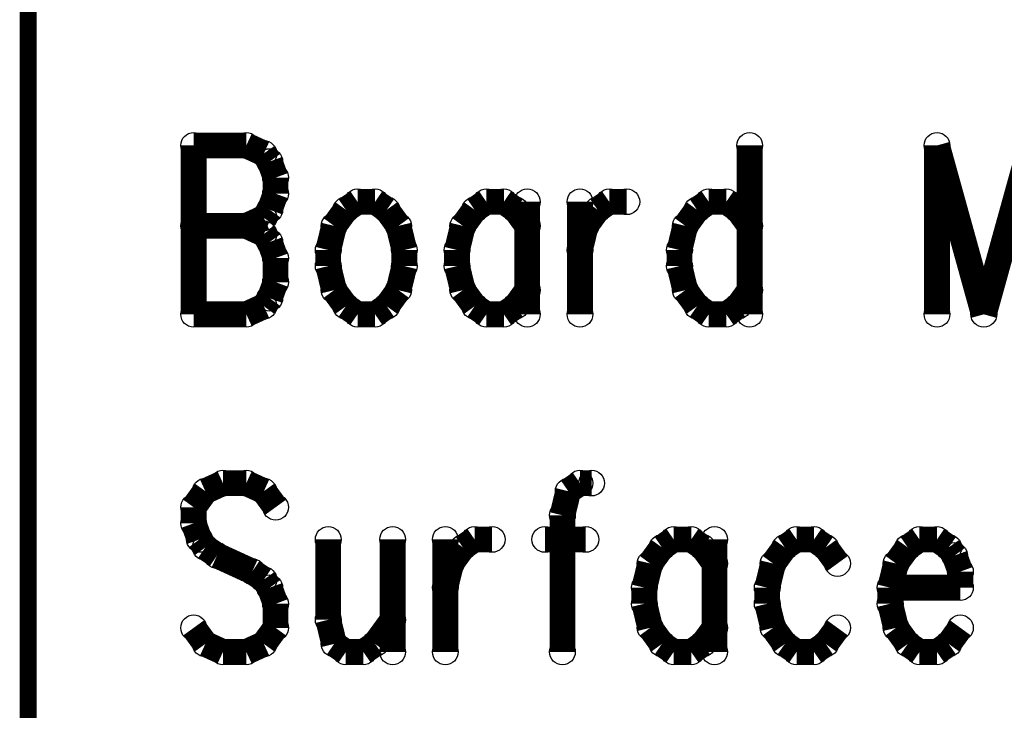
# Model space of a CAD drawing. Extents: x 97 to 162, y 100 to 201.
# Tile 39 of 47: x 96.97 to 102.8, y 187.56 to 191.65. Entities that reach past the tile are written whole.
import ezdxf

# ---------------------------------------------------------------- set-up
doc = ezdxf.new("R2010")
doc.units = 0
doc.layers.get('0').update_dxf_attribs({"linetype": 'CONTINUOUS'})
doc.layers.add('C-MASK_GBR', color=7, linetype='CONTINUOUS')
doc.layers.add('C-SILK_GBR', color=6, linetype='CONTINUOUS')

# ---------------------------------------------------------------- blocks, each defined once
blk = doc.blocks.new('ROUND_6')
blk.add_circle((0, 0), 0.0762)

msp = doc.modelspace()

# ---------------------------------------------------------------- linework, layer by layer
at = {"layer": 'C-MASK_GBR'}
for points, const_width in [([(97.020634, 199.314054), (97.020634, 165.278054)], 0.100076), ([(98.000058, 190.904876), (98.000058, 189.904624)], 0.1524), ([(98.000058, 190.904876), (98.311716, 190.904876)], 0.1524), ([(98.311716, 190.904876), (98.415602, 190.857124)], 0.1524), ([(101.290374, 190.904876), (101.290374, 189.904624)], 0.1524), ([(102.39883, 190.904876), (102.39883, 189.904624)], 0.1524), ([(102.39883, 190.904876), (102.675944, 189.904624)], 0.1524), ([(102.953058, 190.904876), (102.675944, 189.904624)], 0.1524), ([(98.415602, 190.857124), (98.450146, 190.809626)], 0.1524), ([(98.450146, 190.809626), (98.484944, 190.714376)], 0.1524), ([(98.484944, 190.714376), (98.484944, 190.619126)], 0.1524), ([(98.484944, 190.619126), (98.450146, 190.523876)], 0.1524), ([(98.96983, 190.571374), (98.900488, 190.523876)], 0.1524), ([(99.073716, 190.571374), (98.96983, 190.571374)], 0.1524), ([(99.143058, 190.523876), (99.073716, 190.571374)], 0.1524), ([(99.73183, 190.571374), (99.662488, 190.523876)], 0.1524), ([(99.835716, 190.571374), (99.73183, 190.571374)], 0.1524), ([(99.905058, 190.523876), (99.835716, 190.571374)], 0.1524), ([(99.974146, 190.571374), (99.974146, 189.904624)], 0.1524), ([(100.286058, 190.571374), (100.286058, 189.904624)], 0.1524), ([(100.389944, 190.523876), (100.459286, 190.571374)], 0.1524), ([(100.459286, 190.571374), (100.563172, 190.571374)], 0.1524), ([(101.048058, 190.571374), (100.978716, 190.523876)], 0.1524), ([(101.151944, 190.571374), (101.048058, 190.571374)], 0.1524), ([(101.221286, 190.523876), (101.151944, 190.571374)], 0.1524), ([(98.450146, 190.523876), (98.415602, 190.476124)], 0.1524), ([(98.900488, 190.523876), (98.831146, 190.428626)], 0.1524), ([(99.212146, 190.428626), (99.143058, 190.523876)], 0.1524), ([(99.662488, 190.523876), (99.593146, 190.428626)], 0.1524), ([(99.974146, 190.428626), (99.905058, 190.523876)], 0.1524), ([(100.320602, 190.428626), (100.389944, 190.523876)], 0.1524), ([(100.978716, 190.523876), (100.909374, 190.428626)], 0.1524), ([(101.290374, 190.428626), (101.221286, 190.523876)], 0.1524), ([(98.415602, 190.476124), (98.311716, 190.428626)], 0.1524), ([(98.000058, 190.428626), (98.311716, 190.428626)], 0.1524), ([(98.311716, 190.428626), (98.415602, 190.380874)], 0.1524), ([(98.831146, 190.428626), (98.796602, 190.285624)], 0.1524), ([(99.246944, 190.285624), (99.212146, 190.428626)], 0.1524), ([(99.593146, 190.428626), (99.558602, 190.285624)], 0.1524), ([(100.286058, 190.285624), (100.320602, 190.428626)], 0.1524), ([(100.909374, 190.428626), (100.87483, 190.285624)], 0.1524), ([(98.415602, 190.380874), (98.450146, 190.333376)], 0.1524), ([(98.450146, 190.333376), (98.484944, 190.238126)], 0.1524), ([(98.796602, 190.285624), (98.796602, 190.190374)], 0.1524), ([(99.246944, 190.190374), (99.246944, 190.285624)], 0.1524), ([(99.558602, 190.285624), (99.558602, 190.190374)], 0.1524), ([(100.87483, 190.285624), (100.87483, 190.190374)], 0.1524), ([(98.484944, 190.238126), (98.484944, 190.095124)], 0.1524), ([(98.796602, 190.190374), (98.831146, 190.047626)], 0.1524), ([(99.212146, 190.047626), (99.246944, 190.190374)], 0.1524), ([(99.558602, 190.190374), (99.593146, 190.047626)], 0.1524), ([(100.87483, 190.190374), (100.909374, 190.047626)], 0.1524), ([(98.484944, 190.095124), (98.450146, 189.999874)], 0.1524), ([(98.831146, 190.047626), (98.900488, 189.952376)], 0.1524), ([(99.143058, 189.952376), (99.212146, 190.047626)], 0.1524), ([(99.593146, 190.047626), (99.662488, 189.952376)], 0.1524), ([(99.905058, 189.952376), (99.974146, 190.047626)], 0.1524), ([(100.909374, 190.047626), (100.978716, 189.952376)], 0.1524), ([(101.221286, 189.952376), (101.290374, 190.047626)], 0.1524), ([(98.450146, 189.999874), (98.415602, 189.952376)], 0.1524), ([(98.415602, 189.952376), (98.311716, 189.904624)], 0.1524), ([(98.900488, 189.952376), (98.96983, 189.904624)], 0.1524), ([(99.073716, 189.904624), (99.143058, 189.952376)], 0.1524), ([(99.662488, 189.952376), (99.73183, 189.904624)], 0.1524), ([(99.835716, 189.904624), (99.905058, 189.952376)], 0.1524), ([(100.978716, 189.952376), (101.048058, 189.904624)], 0.1524), ([(101.151944, 189.904624), (101.221286, 189.952376)], 0.1524), ([(98.311716, 189.904624), (98.000058, 189.904624)], 0.1524), ([(98.96983, 189.904624), (99.073716, 189.904624)], 0.1524), ([(99.73183, 189.904624), (99.835716, 189.904624)], 0.1524), ([(101.048058, 189.904624), (101.151944, 189.904624)], 0.1524), ([(98.173286, 188.90488), (98.069146, 188.857128)], 0.1524), ([(98.311716, 188.90488), (98.173286, 188.90488)], 0.1524), ([(98.415602, 188.857128), (98.311716, 188.90488)], 0.1524), ([(100.286058, 188.90488), (100.216716, 188.857128)], 0.1524), ([(100.355146, 188.90488), (100.286058, 188.90488)], 0.1524), ([(98.069146, 188.857128), (98.000058, 188.761878)], 0.1524), ([(98.484944, 188.761878), (98.415602, 188.857128)], 0.1524), ([(100.216716, 188.857128), (100.182172, 188.71438)], 0.1524), ([(98.000058, 188.761878), (98.000058, 188.666628)], 0.1524), ([(100.182172, 188.71438), (100.182172, 187.904628)], 0.1524), ([(98.000058, 188.666628), (98.034602, 188.571378)], 0.1524), ([(98.034602, 188.571378), (98.069146, 188.52388)], 0.1524), ([(98.796602, 188.571378), (98.796602, 188.095128)], 0.1524), ([(99.177602, 188.571378), (99.177602, 187.904628)], 0.1524), ([(99.48926, 188.571378), (99.48926, 187.904628)], 0.1524), ([(99.593146, 188.52388), (99.662488, 188.571378)], 0.1524), ([(99.662488, 188.571378), (99.766374, 188.571378)], 0.1524), ([(100.078286, 188.571378), (100.320602, 188.571378)], 0.1524), ([(100.840286, 188.571378), (100.770944, 188.52388)], 0.1524), ([(100.944172, 188.571378), (100.840286, 188.571378)], 0.1524), ([(101.01326, 188.52388), (100.944172, 188.571378)], 0.1524), ([(101.082602, 188.571378), (101.082602, 187.904628)], 0.1524), ([(101.567488, 188.571378), (101.498146, 188.52388)], 0.1524), ([(101.671374, 188.571378), (101.567488, 188.571378)], 0.1524), ([(101.740716, 188.52388), (101.671374, 188.571378)], 0.1524), ([(102.294944, 188.571378), (102.225602, 188.52388)], 0.1524), ([(102.39883, 188.571378), (102.294944, 188.571378)], 0.1524), ([(102.468172, 188.52388), (102.39883, 188.571378)], 0.1524), ([(98.069146, 188.52388), (98.138488, 188.476128)], 0.1524), ([(98.138488, 188.476128), (98.34626, 188.380878)], 0.1524), ([(99.524058, 188.42863), (99.593146, 188.52388)], 0.1524), ([(100.770944, 188.52388), (100.701602, 188.42863)], 0.1524), ([(101.082602, 188.42863), (101.01326, 188.52388)], 0.1524), ([(101.498146, 188.52388), (101.429058, 188.42863)], 0.1524), ([(101.810058, 188.42863), (101.740716, 188.52388)], 0.1524), ([(102.225602, 188.52388), (102.15626, 188.42863)], 0.1524), ([(102.502716, 188.476128), (102.468172, 188.52388)], 0.1524), ([(102.53726, 188.380878), (102.502716, 188.476128)], 0.1524), ([(99.48926, 188.285628), (99.524058, 188.42863)], 0.1524), ([(100.701602, 188.42863), (100.667058, 188.285628)], 0.1524), ([(101.429058, 188.42863), (101.39426, 188.285628)], 0.1524), ([(102.15626, 188.42863), (102.121716, 188.285628)], 0.1524), ([(98.34626, 188.380878), (98.415602, 188.33338)], 0.1524), ([(102.53726, 188.285628), (102.53726, 188.380878)], 0.1524), ([(98.415602, 188.33338), (98.450146, 188.285628)], 0.1524), ([(98.450146, 188.285628), (98.484944, 188.190378)], 0.1524), ([(100.667058, 188.285628), (100.667058, 188.190378)], 0.1524), ([(101.39426, 188.285628), (101.39426, 188.190378)], 0.1524), ([(102.121716, 188.285628), (102.53726, 188.285628)], 0.1524), ([(102.121716, 188.285628), (102.121716, 188.190378)], 0.1524), ([(98.484944, 188.190378), (98.484944, 188.04763)], 0.1524), ([(100.667058, 188.190378), (100.701602, 188.04763)], 0.1524), ([(101.39426, 188.190378), (101.429058, 188.04763)], 0.1524), ([(102.121716, 188.190378), (102.15626, 188.04763)], 0.1524), ([(98.796602, 188.095128), (98.831146, 187.95238)], 0.1524), ([(99.073716, 187.95238), (99.177602, 188.095128)], 0.1524), ([(98.069146, 187.95238), (98.000058, 188.04763)], 0.1524), ([(98.484944, 188.04763), (98.415602, 187.95238)], 0.1524), ([(100.701602, 188.04763), (100.770944, 187.95238)], 0.1524), ([(101.01326, 187.95238), (101.082602, 188.04763)], 0.1524), ([(101.429058, 188.04763), (101.498146, 187.95238)], 0.1524), ([(101.740716, 187.95238), (101.810058, 188.04763)], 0.1524), ([(102.15626, 188.04763), (102.225602, 187.95238)], 0.1524), ([(102.468172, 187.95238), (102.53726, 188.04763)], 0.1524), ([(98.173286, 187.904628), (98.069146, 187.95238)], 0.1524), ([(98.415602, 187.95238), (98.311716, 187.904628)], 0.1524), ([(98.831146, 187.95238), (98.900488, 187.904628)], 0.1524), ([(99.004374, 187.904628), (99.073716, 187.95238)], 0.1524), ([(100.770944, 187.95238), (100.840286, 187.904628)], 0.1524), ([(100.944172, 187.904628), (101.01326, 187.95238)], 0.1524), ([(101.498146, 187.95238), (101.567488, 187.904628)], 0.1524), ([(101.671374, 187.904628), (101.740716, 187.95238)], 0.1524), ([(102.225602, 187.95238), (102.294944, 187.904628)], 0.1524), ([(102.39883, 187.904628), (102.468172, 187.95238)], 0.1524), ([(98.311716, 187.904628), (98.173286, 187.904628)], 0.1524), ([(98.900488, 187.904628), (99.004374, 187.904628)], 0.1524), ([(100.840286, 187.904628), (100.944172, 187.904628)], 0.1524), ([(101.567488, 187.904628), (101.671374, 187.904628)], 0.1524), ([(102.294944, 187.904628), (102.39883, 187.904628)], 0.1524)]:
    msp.add_lwpolyline(points, dxfattribs=dict(at, const_width=const_width))
at = {"layer": 'C-SILK_GBR'}
for points, const_width in [([(97.020634, 199.314054), (97.020634, 165.278054)], 0.100076), ([(98.000058, 190.904876), (98.000058, 189.904624)], 0.1524), ([(98.000058, 190.904876), (98.311716, 190.904876)], 0.1524), ([(98.311716, 190.904876), (98.415602, 190.857124)], 0.1524), ([(101.290374, 190.904876), (101.290374, 189.904624)], 0.1524), ([(102.39883, 190.904876), (102.39883, 189.904624)], 0.1524), ([(102.39883, 190.904876), (102.675944, 189.904624)], 0.1524), ([(102.953058, 190.904876), (102.675944, 189.904624)], 0.1524), ([(98.415602, 190.857124), (98.450146, 190.809626)], 0.1524), ([(98.450146, 190.809626), (98.484944, 190.714376)], 0.1524), ([(98.484944, 190.714376), (98.484944, 190.619126)], 0.1524), ([(98.484944, 190.619126), (98.450146, 190.523876)], 0.1524), ([(98.96983, 190.571374), (98.900488, 190.523876)], 0.1524), ([(99.073716, 190.571374), (98.96983, 190.571374)], 0.1524), ([(99.143058, 190.523876), (99.073716, 190.571374)], 0.1524), ([(99.73183, 190.571374), (99.662488, 190.523876)], 0.1524), ([(99.835716, 190.571374), (99.73183, 190.571374)], 0.1524), ([(99.905058, 190.523876), (99.835716, 190.571374)], 0.1524), ([(99.974146, 190.571374), (99.974146, 189.904624)], 0.1524), ([(100.286058, 190.571374), (100.286058, 189.904624)], 0.1524), ([(100.389944, 190.523876), (100.459286, 190.571374)], 0.1524), ([(100.459286, 190.571374), (100.563172, 190.571374)], 0.1524), ([(101.048058, 190.571374), (100.978716, 190.523876)], 0.1524), ([(101.151944, 190.571374), (101.048058, 190.571374)], 0.1524), ([(101.221286, 190.523876), (101.151944, 190.571374)], 0.1524), ([(98.450146, 190.523876), (98.415602, 190.476124)], 0.1524), ([(98.900488, 190.523876), (98.831146, 190.428626)], 0.1524), ([(99.212146, 190.428626), (99.143058, 190.523876)], 0.1524), ([(99.662488, 190.523876), (99.593146, 190.428626)], 0.1524), ([(99.974146, 190.428626), (99.905058, 190.523876)], 0.1524), ([(100.320602, 190.428626), (100.389944, 190.523876)], 0.1524), ([(100.978716, 190.523876), (100.909374, 190.428626)], 0.1524), ([(101.290374, 190.428626), (101.221286, 190.523876)], 0.1524), ([(98.415602, 190.476124), (98.311716, 190.428626)], 0.1524), ([(98.000058, 190.428626), (98.311716, 190.428626)], 0.1524), ([(98.311716, 190.428626), (98.415602, 190.380874)], 0.1524), ([(98.831146, 190.428626), (98.796602, 190.285624)], 0.1524), ([(99.246944, 190.285624), (99.212146, 190.428626)], 0.1524), ([(99.593146, 190.428626), (99.558602, 190.285624)], 0.1524), ([(100.286058, 190.285624), (100.320602, 190.428626)], 0.1524), ([(100.909374, 190.428626), (100.87483, 190.285624)], 0.1524), ([(98.415602, 190.380874), (98.450146, 190.333376)], 0.1524), ([(98.450146, 190.333376), (98.484944, 190.238126)], 0.1524), ([(98.796602, 190.285624), (98.796602, 190.190374)], 0.1524), ([(99.246944, 190.190374), (99.246944, 190.285624)], 0.1524), ([(99.558602, 190.285624), (99.558602, 190.190374)], 0.1524), ([(100.87483, 190.285624), (100.87483, 190.190374)], 0.1524), ([(98.484944, 190.238126), (98.484944, 190.095124)], 0.1524), ([(98.796602, 190.190374), (98.831146, 190.047626)], 0.1524), ([(99.212146, 190.047626), (99.246944, 190.190374)], 0.1524), ([(99.558602, 190.190374), (99.593146, 190.047626)], 0.1524), ([(100.87483, 190.190374), (100.909374, 190.047626)], 0.1524), ([(98.484944, 190.095124), (98.450146, 189.999874)], 0.1524), ([(98.831146, 190.047626), (98.900488, 189.952376)], 0.1524), ([(99.143058, 189.952376), (99.212146, 190.047626)], 0.1524), ([(99.593146, 190.047626), (99.662488, 189.952376)], 0.1524), ([(99.905058, 189.952376), (99.974146, 190.047626)], 0.1524), ([(100.909374, 190.047626), (100.978716, 189.952376)], 0.1524), ([(101.221286, 189.952376), (101.290374, 190.047626)], 0.1524), ([(98.450146, 189.999874), (98.415602, 189.952376)], 0.1524), ([(98.415602, 189.952376), (98.311716, 189.904624)], 0.1524), ([(98.900488, 189.952376), (98.96983, 189.904624)], 0.1524), ([(99.073716, 189.904624), (99.143058, 189.952376)], 0.1524), ([(99.662488, 189.952376), (99.73183, 189.904624)], 0.1524), ([(99.835716, 189.904624), (99.905058, 189.952376)], 0.1524), ([(100.978716, 189.952376), (101.048058, 189.904624)], 0.1524), ([(101.151944, 189.904624), (101.221286, 189.952376)], 0.1524), ([(98.311716, 189.904624), (98.000058, 189.904624)], 0.1524), ([(98.96983, 189.904624), (99.073716, 189.904624)], 0.1524), ([(99.73183, 189.904624), (99.835716, 189.904624)], 0.1524), ([(101.048058, 189.904624), (101.151944, 189.904624)], 0.1524), ([(98.173286, 188.90488), (98.069146, 188.857128)], 0.1524), ([(98.311716, 188.90488), (98.173286, 188.90488)], 0.1524), ([(98.415602, 188.857128), (98.311716, 188.90488)], 0.1524), ([(100.286058, 188.90488), (100.216716, 188.857128)], 0.1524), ([(100.355146, 188.90488), (100.286058, 188.90488)], 0.1524), ([(98.069146, 188.857128), (98.000058, 188.761878)], 0.1524), ([(98.484944, 188.761878), (98.415602, 188.857128)], 0.1524), ([(100.216716, 188.857128), (100.182172, 188.71438)], 0.1524), ([(98.000058, 188.761878), (98.000058, 188.666628)], 0.1524), ([(100.182172, 188.71438), (100.182172, 187.904628)], 0.1524), ([(98.000058, 188.666628), (98.034602, 188.571378)], 0.1524), ([(98.034602, 188.571378), (98.069146, 188.52388)], 0.1524), ([(98.796602, 188.571378), (98.796602, 188.095128)], 0.1524), ([(99.177602, 188.571378), (99.177602, 187.904628)], 0.1524), ([(99.48926, 188.571378), (99.48926, 187.904628)], 0.1524), ([(99.593146, 188.52388), (99.662488, 188.571378)], 0.1524), ([(99.662488, 188.571378), (99.766374, 188.571378)], 0.1524), ([(100.078286, 188.571378), (100.320602, 188.571378)], 0.1524), ([(100.840286, 188.571378), (100.770944, 188.52388)], 0.1524), ([(100.944172, 188.571378), (100.840286, 188.571378)], 0.1524), ([(101.01326, 188.52388), (100.944172, 188.571378)], 0.1524), ([(101.082602, 188.571378), (101.082602, 187.904628)], 0.1524), ([(101.567488, 188.571378), (101.498146, 188.52388)], 0.1524), ([(101.671374, 188.571378), (101.567488, 188.571378)], 0.1524), ([(101.740716, 188.52388), (101.671374, 188.571378)], 0.1524), ([(102.294944, 188.571378), (102.225602, 188.52388)], 0.1524), ([(102.39883, 188.571378), (102.294944, 188.571378)], 0.1524), ([(102.468172, 188.52388), (102.39883, 188.571378)], 0.1524), ([(98.069146, 188.52388), (98.138488, 188.476128)], 0.1524), ([(98.138488, 188.476128), (98.34626, 188.380878)], 0.1524), ([(99.524058, 188.42863), (99.593146, 188.52388)], 0.1524), ([(100.770944, 188.52388), (100.701602, 188.42863)], 0.1524), ([(101.082602, 188.42863), (101.01326, 188.52388)], 0.1524), ([(101.498146, 188.52388), (101.429058, 188.42863)], 0.1524), ([(101.810058, 188.42863), (101.740716, 188.52388)], 0.1524), ([(102.225602, 188.52388), (102.15626, 188.42863)], 0.1524), ([(102.502716, 188.476128), (102.468172, 188.52388)], 0.1524), ([(102.53726, 188.380878), (102.502716, 188.476128)], 0.1524), ([(99.48926, 188.285628), (99.524058, 188.42863)], 0.1524), ([(100.701602, 188.42863), (100.667058, 188.285628)], 0.1524), ([(101.429058, 188.42863), (101.39426, 188.285628)], 0.1524), ([(102.15626, 188.42863), (102.121716, 188.285628)], 0.1524), ([(98.34626, 188.380878), (98.415602, 188.33338)], 0.1524), ([(102.53726, 188.285628), (102.53726, 188.380878)], 0.1524), ([(98.415602, 188.33338), (98.450146, 188.285628)], 0.1524), ([(98.450146, 188.285628), (98.484944, 188.190378)], 0.1524), ([(100.667058, 188.285628), (100.667058, 188.190378)], 0.1524), ([(101.39426, 188.285628), (101.39426, 188.190378)], 0.1524), ([(102.121716, 188.285628), (102.53726, 188.285628)], 0.1524), ([(102.121716, 188.285628), (102.121716, 188.190378)], 0.1524), ([(98.484944, 188.190378), (98.484944, 188.04763)], 0.1524), ([(100.667058, 188.190378), (100.701602, 188.04763)], 0.1524), ([(101.39426, 188.190378), (101.429058, 188.04763)], 0.1524), ([(102.121716, 188.190378), (102.15626, 188.04763)], 0.1524), ([(98.796602, 188.095128), (98.831146, 187.95238)], 0.1524), ([(99.073716, 187.95238), (99.177602, 188.095128)], 0.1524), ([(98.069146, 187.95238), (98.000058, 188.04763)], 0.1524), ([(98.484944, 188.04763), (98.415602, 187.95238)], 0.1524), ([(100.701602, 188.04763), (100.770944, 187.95238)], 0.1524), ([(101.01326, 187.95238), (101.082602, 188.04763)], 0.1524), ([(101.429058, 188.04763), (101.498146, 187.95238)], 0.1524), ([(101.740716, 187.95238), (101.810058, 188.04763)], 0.1524), ([(102.15626, 188.04763), (102.225602, 187.95238)], 0.1524), ([(102.468172, 187.95238), (102.53726, 188.04763)], 0.1524), ([(98.173286, 187.904628), (98.069146, 187.95238)], 0.1524), ([(98.415602, 187.95238), (98.311716, 187.904628)], 0.1524), ([(98.831146, 187.95238), (98.900488, 187.904628)], 0.1524), ([(99.004374, 187.904628), (99.073716, 187.95238)], 0.1524), ([(100.770944, 187.95238), (100.840286, 187.904628)], 0.1524), ([(100.944172, 187.904628), (101.01326, 187.95238)], 0.1524), ([(101.498146, 187.95238), (101.567488, 187.904628)], 0.1524), ([(101.671374, 187.904628), (101.740716, 187.95238)], 0.1524), ([(102.225602, 187.95238), (102.294944, 187.904628)], 0.1524), ([(102.39883, 187.904628), (102.468172, 187.95238)], 0.1524), ([(98.311716, 187.904628), (98.173286, 187.904628)], 0.1524), ([(98.900488, 187.904628), (99.004374, 187.904628)], 0.1524), ([(100.840286, 187.904628), (100.944172, 187.904628)], 0.1524), ([(101.567488, 187.904628), (101.671374, 187.904628)], 0.1524), ([(102.294944, 187.904628), (102.39883, 187.904628)], 0.1524)]:
    msp.add_lwpolyline(points, dxfattribs=dict(at, const_width=const_width))

# ---------------------------------------------------------------- block references
at = {"layer": 'C-MASK_GBR'}
for p in [(98.000058, 190.904876), (98.000058, 190.904876), (98.311716, 190.904876), (101.290374, 190.904876), (102.39883, 190.904876), (102.39883, 190.904876), (98.415602, 190.857124), (98.450146, 190.809626), (98.450146, 190.809626), (98.484944, 190.714376), (98.484944, 190.619126), (98.96983, 190.571374), (98.96983, 190.571374), (99.073716, 190.571374), (99.73183, 190.571374), (99.835716, 190.571374), (99.974146, 190.571374), (100.286058, 190.571374), (100.459286, 190.571374), (100.563172, 190.571374), (101.048058, 190.571374), (101.151944, 190.571374), (98.450146, 190.523876), (98.450146, 190.523876), (98.900488, 190.523876), (99.143058, 190.523876), (99.662488, 190.523876), (99.905058, 190.523876), (100.389944, 190.523876), (100.978716, 190.523876), (101.221286, 190.523876), (98.415602, 190.476124), (98.000058, 190.428626), (98.311716, 190.428626), (98.311716, 190.428626), (98.831146, 190.428626), (98.831146, 190.428626), (99.212146, 190.428626), (99.212146, 190.428626), (99.593146, 190.428626), (99.593146, 190.428626), (99.974146, 190.428626), (100.320602, 190.428626), (100.909374, 190.428626), (101.290374, 190.428626), (98.415602, 190.380874), (98.450146, 190.333376), (98.450146, 190.333376), (98.796602, 190.285624), (99.246944, 190.285624), (99.558602, 190.285624), (100.286058, 190.285624), (100.87483, 190.285624), (98.484944, 190.238126), (98.796602, 190.190374), (99.246944, 190.190374), (99.558602, 190.190374), (100.87483, 190.190374), (98.484944, 190.095124), (98.831146, 190.047626), (98.831146, 190.047626), (99.212146, 190.047626), (99.212146, 190.047626), (99.593146, 190.047626), (99.593146, 190.047626), (99.974146, 190.047626), (100.909374, 190.047626), (101.290374, 190.047626), (98.450146, 189.999874), (98.450146, 189.999874), (98.415602, 189.952376), (98.900488, 189.952376), (99.143058, 189.952376), (99.662488, 189.952376), (99.905058, 189.952376), (100.978716, 189.952376), (101.221286, 189.952376), (98.000058, 189.904624), (98.000058, 189.904624), (98.311716, 189.904624), (98.96983, 189.904624), (99.073716, 189.904624), (99.73183, 189.904624), (99.835716, 189.904624), (99.974146, 189.904624), (100.286058, 189.904624), (101.048058, 189.904624), (101.151944, 189.904624), (101.290374, 189.904624), (102.39883, 189.904624), (102.675944, 189.904624), (102.675944, 189.904624), (98.173286, 188.90488), (98.311716, 188.90488), (100.286058, 188.90488), (100.355146, 188.90488), (98.069146, 188.857128), (98.069146, 188.857128), (98.415602, 188.857128), (100.216716, 188.857128), (98.000058, 188.761878), (98.484944, 188.761878), (100.182172, 188.71438), (98.000058, 188.666628), (98.034602, 188.571378), (98.796602, 188.571378), (99.177602, 188.571378), (99.48926, 188.571378), (99.662488, 188.571378), (99.766374, 188.571378), (100.078286, 188.571378), (100.320602, 188.571378), (100.840286, 188.571378), (100.944172, 188.571378), (101.082602, 188.571378), (101.567488, 188.571378), (101.671374, 188.571378), (102.294944, 188.571378), (102.39883, 188.571378), (98.069146, 188.52388), (98.069146, 188.52388), (98.138488, 188.476128), (99.593146, 188.52388), (99.593146, 188.52388), (100.770944, 188.52388), (101.01326, 188.52388), (101.498146, 188.52388), (101.498146, 188.52388), (101.740716, 188.52388), (102.225602, 188.52388), (102.468172, 188.52388), (102.502716, 188.476128), (99.524058, 188.42863), (100.701602, 188.42863), (101.082602, 188.42863), (101.429058, 188.42863), (101.810058, 188.42863), (102.15626, 188.42863), (98.34626, 188.380878), (102.53726, 188.380878), (98.415602, 188.33338), (98.450146, 188.285628), (98.450146, 188.285628), (99.48926, 188.285628), (100.667058, 188.285628), (101.39426, 188.285628), (102.121716, 188.285628), (102.121716, 188.285628), (102.53726, 188.285628), (98.484944, 188.190378), (100.667058, 188.190378), (101.39426, 188.190378), (102.121716, 188.190378), (98.796602, 188.095128), (99.177602, 188.095128), (98.000058, 188.04763), (98.484944, 188.04763), (100.701602, 188.04763), (101.082602, 188.04763), (101.429058, 188.04763), (101.810058, 188.04763), (102.15626, 188.04763), (102.53726, 188.04763), (98.069146, 187.95238), (98.069146, 187.95238), (98.415602, 187.95238), (98.831146, 187.95238), (98.831146, 187.95238), (99.073716, 187.95238), (100.770944, 187.95238), (101.01326, 187.95238), (101.498146, 187.95238), (101.498146, 187.95238), (101.740716, 187.95238), (102.225602, 187.95238), (102.468172, 187.95238), (98.173286, 187.904628), (98.311716, 187.904628), (98.900488, 187.904628), (99.004374, 187.904628), (99.177602, 187.904628), (99.48926, 187.904628), (100.182172, 187.904628), (100.840286, 187.904628), (100.944172, 187.904628), (101.082602, 187.904628), (101.567488, 187.904628), (101.671374, 187.904628), (102.294944, 187.904628), (102.39883, 187.904628)]:
    msp.add_blockref('ROUND_6', p, dxfattribs=at)
at = {"layer": 'C-SILK_GBR'}
for p in [(98.000058, 190.904876), (98.000058, 190.904876), (98.311716, 190.904876), (101.290374, 190.904876), (102.39883, 190.904876), (102.39883, 190.904876), (98.415602, 190.857124), (98.450146, 190.809626), (98.450146, 190.809626), (98.484944, 190.714376), (98.484944, 190.619126), (98.96983, 190.571374), (98.96983, 190.571374), (99.073716, 190.571374), (99.73183, 190.571374), (99.835716, 190.571374), (99.974146, 190.571374), (100.286058, 190.571374), (100.459286, 190.571374), (100.563172, 190.571374), (101.048058, 190.571374), (101.151944, 190.571374), (98.450146, 190.523876), (98.450146, 190.523876), (98.900488, 190.523876), (99.143058, 190.523876), (99.662488, 190.523876), (99.905058, 190.523876), (100.389944, 190.523876), (100.978716, 190.523876), (101.221286, 190.523876), (98.415602, 190.476124), (98.000058, 190.428626), (98.311716, 190.428626), (98.311716, 190.428626), (98.831146, 190.428626), (98.831146, 190.428626), (99.212146, 190.428626), (99.212146, 190.428626), (99.593146, 190.428626), (99.593146, 190.428626), (99.974146, 190.428626), (100.320602, 190.428626), (100.909374, 190.428626), (101.290374, 190.428626), (98.415602, 190.380874), (98.450146, 190.333376), (98.450146, 190.333376), (98.796602, 190.285624), (99.246944, 190.285624), (99.558602, 190.285624), (100.286058, 190.285624), (100.87483, 190.285624), (98.484944, 190.238126), (98.796602, 190.190374), (99.246944, 190.190374), (99.558602, 190.190374), (100.87483, 190.190374), (98.484944, 190.095124), (98.831146, 190.047626), (98.831146, 190.047626), (99.212146, 190.047626), (99.212146, 190.047626), (99.593146, 190.047626), (99.593146, 190.047626), (99.974146, 190.047626), (100.909374, 190.047626), (101.290374, 190.047626), (98.450146, 189.999874), (98.450146, 189.999874), (98.415602, 189.952376), (98.900488, 189.952376), (99.143058, 189.952376), (99.662488, 189.952376), (99.905058, 189.952376), (100.978716, 189.952376), (101.221286, 189.952376), (98.000058, 189.904624), (98.000058, 189.904624), (98.311716, 189.904624), (98.96983, 189.904624), (99.073716, 189.904624), (99.73183, 189.904624), (99.835716, 189.904624), (99.974146, 189.904624), (100.286058, 189.904624), (101.048058, 189.904624), (101.151944, 189.904624), (101.290374, 189.904624), (102.39883, 189.904624), (102.675944, 189.904624), (102.675944, 189.904624), (98.173286, 188.90488), (98.311716, 188.90488), (100.286058, 188.90488), (100.355146, 188.90488), (98.069146, 188.857128), (98.069146, 188.857128), (98.415602, 188.857128), (100.216716, 188.857128), (98.000058, 188.761878), (98.484944, 188.761878), (100.182172, 188.71438), (98.000058, 188.666628), (98.034602, 188.571378), (98.796602, 188.571378), (99.177602, 188.571378), (99.48926, 188.571378), (99.662488, 188.571378), (99.766374, 188.571378), (100.078286, 188.571378), (100.320602, 188.571378), (100.840286, 188.571378), (100.944172, 188.571378), (101.082602, 188.571378), (101.567488, 188.571378), (101.671374, 188.571378), (102.294944, 188.571378), (102.39883, 188.571378), (98.069146, 188.52388), (98.069146, 188.52388), (98.138488, 188.476128), (99.593146, 188.52388), (99.593146, 188.52388), (100.770944, 188.52388), (101.01326, 188.52388), (101.498146, 188.52388), (101.498146, 188.52388), (101.740716, 188.52388), (102.225602, 188.52388), (102.468172, 188.52388), (102.502716, 188.476128), (99.524058, 188.42863), (100.701602, 188.42863), (101.082602, 188.42863), (101.429058, 188.42863), (101.810058, 188.42863), (102.15626, 188.42863), (98.34626, 188.380878), (102.53726, 188.380878), (98.415602, 188.33338), (98.450146, 188.285628), (98.450146, 188.285628), (99.48926, 188.285628), (100.667058, 188.285628), (101.39426, 188.285628), (102.121716, 188.285628), (102.121716, 188.285628), (102.53726, 188.285628), (98.484944, 188.190378), (100.667058, 188.190378), (101.39426, 188.190378), (102.121716, 188.190378), (98.796602, 188.095128), (99.177602, 188.095128), (98.000058, 188.04763), (98.484944, 188.04763), (100.701602, 188.04763), (101.082602, 188.04763), (101.429058, 188.04763), (101.810058, 188.04763), (102.15626, 188.04763), (102.53726, 188.04763), (98.069146, 187.95238), (98.069146, 187.95238), (98.415602, 187.95238), (98.831146, 187.95238), (98.831146, 187.95238), (99.073716, 187.95238), (100.770944, 187.95238), (101.01326, 187.95238), (101.498146, 187.95238), (101.498146, 187.95238), (101.740716, 187.95238), (102.225602, 187.95238), (102.468172, 187.95238), (98.173286, 187.904628), (98.311716, 187.904628), (98.900488, 187.904628), (99.004374, 187.904628), (99.177602, 187.904628), (99.48926, 187.904628), (100.182172, 187.904628), (100.840286, 187.904628), (100.944172, 187.904628), (101.082602, 187.904628), (101.567488, 187.904628), (101.671374, 187.904628), (102.294944, 187.904628), (102.39883, 187.904628)]:
    msp.add_blockref('ROUND_6', p, dxfattribs=at)

doc.saveas('drawing.dxf')
